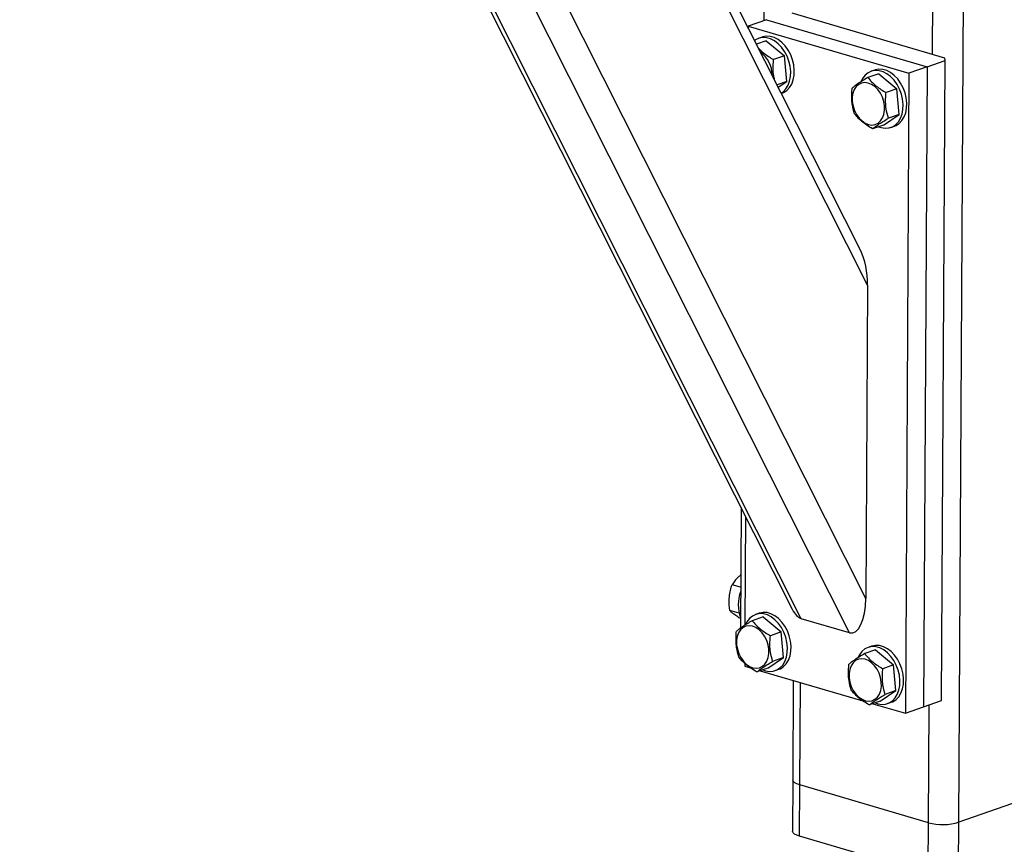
# Model space of a CAD drawing. Header units: millimetres. Extents: x 5 to 589, y 5 to 415.
# Tile 66 of 120: x 394.36 to 403.48, y 70.7 to 78.33. Entities that reach past the tile are written whole.
import ezdxf

# ---------------------------------------------------------------- set-up
doc = ezdxf.new("R2010")
doc.units = ezdxf.units.MM
doc.layers.add('TRAIT-FORT', color=4, linetype='Continuous', lineweight=25)

msp = doc.modelspace()

# ---------------------------------------------------------------- linework, layer by layer
at = {"layer": 'TRAIT-FORT', "color": 4, "linetype": 'Continuous', "lineweight": 25}
for p, q in [((402.8124, 78.0092), (402.8758, 89.3441)), ((403.0551, 70.9072), (403.1581, 89.311)), ((402.2099, 75.8764), (396.3613, 87.4705)), ((402.147, 76.1941), (396.444, 87.4995)), ((394.3646, 87.0504), (401.5133, 72.8789)), ((401.5971, 72.7908), (394.4107, 87.0369)), ((402.1937, 72.9787), (395.1055, 87.0302)), ((402.043, 72.6601), (394.9115, 86.7976)), ((401.2515, 78.4667), (401.2507, 78.3228)), ((402.9239, 77.9765), (401.5116, 78.3904)), ((401.1066, 78.2723), (401.1065, 78.2568)), ((401.2738, 78.3309), (401.1066, 78.2723)), ((401.1066, 78.2723), (402.5932, 77.8366)), ((401.2738, 78.3309), (402.7604, 77.8953)), ((401.2369, 78.1704), (401.2034, 78.1587)), ((401.2732, 78.1365), (401.1831, 78.1049)), ((401.2732, 78.1365), (401.4407, 77.9967)), ((401.4407, 77.9967), (401.3404, 77.9616)), ((401.4619, 77.7595), (401.4407, 77.9967)), ((402.7604, 77.8953), (402.9276, 77.9539)), ((402.8945, 72.0328), (402.9276, 77.9539)), ((402.9276, 77.9539), (402.9239, 77.9765)), ((402.3138, 77.8315), (402.2136, 77.7963)), ((402.2775, 77.8654), (402.2441, 77.8537)), ((402.3138, 77.8315), (402.4813, 77.6918)), ((402.5932, 77.8366), (402.56, 71.9155)), ((402.7604, 77.8953), (402.5932, 77.8366)), ((402.7604, 77.8953), (402.7273, 71.9741)), ((401.4619, 77.7595), (401.3731, 77.7283)), ((401.3837, 77.7073), (401.4619, 77.7595)), ((401.4129, 77.6493), (401.4189, 77.6514)), ((402.4813, 77.6918), (402.3811, 77.6566)), ((402.5026, 77.4545), (402.4813, 77.6918)), ((402.3563, 77.3569), (402.5026, 77.4545)), ((402.5026, 77.4545), (402.4023, 77.4193)), ((402.3563, 77.3569), (402.2561, 77.3218)), ((402.4261, 77.3347), (402.4595, 77.3464)), ((402.2099, 75.8764), (402.1937, 72.9787)), ((401.0393, 73.8186), (401.0331, 72.7021)), ((401.0812, 73.7356), (401.0755, 72.7307)), ((401.0352, 73.0811), (400.9561, 73.1042)), ((401.021, 72.8411), (400.9346, 72.8665)), ((401.2434, 72.8074), (401.1431, 72.7723)), ((401.2071, 72.8414), (401.1736, 72.8297)), ((401.2434, 72.8074), (401.4109, 72.6677)), ((402.043, 72.6601), (401.5971, 72.7908)), ((401.4109, 72.6677), (401.3106, 72.6326)), ((401.4321, 72.4304), (401.4109, 72.6677)), ((402.2477, 72.5364), (402.2143, 72.5247)), ((402.284, 72.5025), (402.1838, 72.4673)), ((402.284, 72.5025), (402.4515, 72.3627)), ((401.0736, 72.3774), (401.0734, 72.3512)), ((401.0734, 72.3512), (401.1255, 72.3359)), ((401.2859, 72.3329), (401.4321, 72.4304)), ((401.4321, 72.4304), (401.3319, 72.3953)), ((402.4515, 72.3627), (402.3513, 72.3276)), ((402.4728, 72.1255), (402.4515, 72.3627)), ((401.2859, 72.3329), (401.1856, 72.2977)), ((401.2176, 72.3089), (402.1662, 72.0309)), ((401.3556, 72.3106), (401.3891, 72.3224)), ((401.5223, 72.2196), (401.5172, 71.3004)), ((401.5834, 71.2524), (401.5887, 72.2002)), ((402.3265, 72.0279), (402.4728, 72.1255)), ((402.4728, 72.1255), (402.3725, 72.0903)), ((402.3265, 72.0279), (402.2262, 71.9927)), ((402.2582, 72.004), (402.56, 71.9155)), ((402.3963, 72.0057), (402.4297, 72.0174)), ((402.7273, 71.9741), (402.8945, 72.0328)), ((402.7727, 70.9038), (402.7788, 71.9922)), ((402.56, 71.9155), (402.7273, 71.9741)), ((401.5172, 71.3004), (401.5145, 70.8267)), ((401.5807, 70.7787), (401.5834, 71.2524)), ((402.7727, 70.9038), (401.5834, 71.2524)), ((404.1254, 71.2825), (403.0551, 70.9072)), ((402.77, 70.4301), (402.7727, 70.9038)), ((403.0525, 70.4335), (403.0551, 70.9072)), ((402.77, 70.4301), (401.5807, 70.7787))]:
    msp.add_line(p, q, dxfattribs=at)
at = {"layer": 'TRAIT-FORT', "color": 4, "linetype": 'Continuous', "lineweight": 25, "flags": 128}
for points in [[(401.4189, 77.6514), (401.4328, 77.6571), (401.4624, 77.6762), (401.4877, 77.7029), (401.5079, 77.7362), (401.5223, 77.7751), (401.5305, 77.8184), (401.5321, 77.8647), (401.5272, 77.9124), (401.5158, 77.9601), (401.4985, 78.0063), (401.4756, 78.0493), (401.448, 78.0879), (401.4165, 78.1209), (401.3822, 78.147), (401.3462, 78.1656), (401.3095, 78.176), (401.2735, 78.1779), (401.2392, 78.1712), (401.2369, 78.1704)], [(401.4116, 77.652), (401.429, 77.6645), (401.4543, 77.6911), (401.4745, 77.7244), (401.4889, 77.7634), (401.497, 77.8067), (401.4987, 77.8529), (401.4937, 77.9007), (401.4824, 77.9484), (401.465, 77.9945), (401.4422, 78.0376), (401.4146, 78.0762), (401.3831, 78.1091), (401.3488, 78.1353), (401.3127, 78.1539), (401.2761, 78.1643), (401.24, 78.1662), (401.2057, 78.1595), (401.1743, 78.1444), (401.1661, 78.1387)], [(402.3121, 77.3414), (402.3351, 77.3332), (402.3716, 77.3271), (402.4069, 77.3295), (402.44, 77.3404), (402.4696, 77.3595), (402.4949, 77.3862), (402.5151, 77.4195), (402.5295, 77.4584), (402.5377, 77.5017), (402.5393, 77.548), (402.5344, 77.5957), (402.523, 77.6434), (402.5057, 77.6896), (402.4828, 77.7326), (402.4552, 77.7712), (402.4237, 77.8042), (402.3894, 77.8303), (402.3534, 77.8489), (402.3167, 77.8593), (402.2807, 77.8612), (402.2464, 77.8545), (402.2149, 77.8394), (402.1873, 77.8165), (402.1645, 77.7864), (402.1504, 77.7586)], [(402.4595, 77.3464), (402.4734, 77.3522), (402.503, 77.3712), (402.5284, 77.3979), (402.5486, 77.4312), (402.5629, 77.4701), (402.5711, 77.5134), (402.5727, 77.5597), (402.5678, 77.6075), (402.5565, 77.6552), (402.5391, 77.7013), (402.5163, 77.7444), (402.4886, 77.783), (402.4572, 77.8159), (402.4229, 77.8421), (402.3868, 77.8606), (402.3502, 77.871), (402.3141, 77.8729), (402.2798, 77.8662), (402.2775, 77.8654)], [(402.069, 77.5732), (402.0759, 77.5322), (402.089, 77.492), (402.1077, 77.4546), (402.1313, 77.4215), (402.1586, 77.3941), (402.1886, 77.3737), (402.2198, 77.3611), (402.251, 77.3569), (402.2807, 77.3613), (402.3077, 77.3741), (402.3307, 77.3947), (402.3489, 77.4222), (402.3613, 77.4555), (402.3674, 77.493), (402.3671, 77.5331), (402.3602, 77.5742), (402.3471, 77.6143), (402.3283, 77.6517), (402.3048, 77.6848), (402.2774, 77.7122), (402.2475, 77.7326), (402.2162, 77.7452), (402.1851, 77.7494), (402.1553, 77.745), (402.1284, 77.7322), (402.1053, 77.7116), (402.0872, 77.6841), (402.0748, 77.6508), (402.0686, 77.6133), (402.069, 77.5732)], [(401.2417, 72.3174), (401.2647, 72.3092), (401.3012, 72.303), (401.3365, 72.3054), (401.3695, 72.3164), (401.3991, 72.3355), (401.4245, 72.3621), (401.4447, 72.3954), (401.459, 72.4343), (401.4672, 72.4776), (401.4688, 72.5239), (401.4639, 72.5717), (401.4526, 72.6194), (401.4352, 72.6655), (401.4123, 72.7086), (401.3847, 72.7472), (401.3533, 72.7801), (401.319, 72.8063), (401.2829, 72.8249), (401.2463, 72.8353), (401.2102, 72.8371), (401.1759, 72.8304), (401.1444, 72.8154), (401.1168, 72.7924), (401.094, 72.7623), (401.08, 72.7345)], [(401.3891, 72.3224), (401.4029, 72.3281), (401.4326, 72.3472), (401.4579, 72.3738), (401.4781, 72.4071), (401.4925, 72.4461), (401.5006, 72.4894), (401.5023, 72.5356), (401.4974, 72.5834), (401.486, 72.6311), (401.4686, 72.6772), (401.4458, 72.7203), (401.4182, 72.7589), (401.3867, 72.7918), (401.3524, 72.818), (401.3164, 72.8366), (401.2797, 72.847), (401.2437, 72.8489), (401.2093, 72.8422), (401.2071, 72.8414)], [(400.9985, 72.5491), (401.0054, 72.5081), (401.0185, 72.468), (401.0373, 72.4306), (401.0608, 72.3974), (401.0882, 72.37), (401.1181, 72.3496), (401.1494, 72.337), (401.1805, 72.3329), (401.2102, 72.3372), (401.2372, 72.35), (401.2603, 72.3706), (401.2784, 72.3982), (401.2908, 72.4314), (401.297, 72.4689), (401.2966, 72.5091), (401.2897, 72.5501), (401.2766, 72.5902), (401.2579, 72.6277), (401.2343, 72.6608), (401.207, 72.6882), (401.177, 72.7086), (401.1458, 72.7212), (401.1146, 72.7253), (401.0849, 72.721), (401.0579, 72.7082), (401.0349, 72.6876), (401.0167, 72.66), (401.0043, 72.6268), (400.9981, 72.5893), (400.9985, 72.5491)], [(402.2823, 72.0124), (402.3053, 72.0042), (402.3418, 71.9981), (402.3771, 72.0005), (402.4101, 72.0114), (402.4398, 72.0305), (402.4651, 72.0571), (402.4853, 72.0904), (402.4997, 72.1294), (402.5078, 72.1727), (402.5095, 72.2189), (402.5045, 72.2667), (402.4932, 72.3144), (402.4758, 72.3605), (402.453, 72.4036), (402.4254, 72.4422), (402.3939, 72.4751), (402.3596, 72.5013), (402.3235, 72.5199), (402.2869, 72.5303), (402.2508, 72.5322), (402.2165, 72.5255), (402.1851, 72.5104), (402.1575, 72.4874), (402.1346, 72.4573), (402.1206, 72.4295)], [(402.4297, 72.0174), (402.4436, 72.0231), (402.4732, 72.0422), (402.4986, 72.0689), (402.5187, 72.1022), (402.5331, 72.1411), (402.5413, 72.1844), (402.5429, 72.2307), (402.538, 72.2784), (402.5267, 72.3261), (402.5093, 72.3723), (402.4864, 72.4153), (402.4588, 72.4539), (402.4274, 72.4869), (402.3931, 72.513), (402.357, 72.5316), (402.3203, 72.542), (402.2843, 72.5439), (402.25, 72.5372), (402.2477, 72.5364)], [(402.0392, 72.2442), (402.046, 72.2031), (402.0592, 72.163), (402.0779, 72.1256), (402.1015, 72.0925), (402.1288, 72.0651), (402.1588, 72.0447), (402.19, 72.0321), (402.2212, 72.0279), (402.2509, 72.0323), (402.2778, 72.0451), (402.3009, 72.0657), (402.319, 72.0932), (402.3315, 72.1264), (402.3376, 72.164), (402.3372, 72.2041), (402.3304, 72.2451), (402.3172, 72.2852), (402.2985, 72.3227), (402.2749, 72.3558), (402.2476, 72.3832), (402.2176, 72.4036), (402.1864, 72.4162), (402.1552, 72.4204), (402.1255, 72.416), (402.0986, 72.4032), (402.0755, 72.3826), (402.0574, 72.3551), (402.0449, 72.3218), (402.0388, 72.2843), (402.0392, 72.2442)], [(401.5834, 71.2524), (401.5569, 71.2618), (401.5367, 71.2726), (401.5233, 71.2845), (401.5174, 71.2969), (401.5172, 71.3004)], [(401.5834, 71.2524), (401.5569, 71.2618), (401.5367, 71.2726), (401.5233, 71.2845), (401.5174, 71.2969), (401.5172, 71.3004)], [(401.5807, 70.7787), (401.5543, 70.7881), (401.534, 70.7989), (401.5207, 70.8108), (401.5148, 70.8232), (401.5145, 70.8267)]]:
    msp.add_lwpolyline(points, dxfattribs=at)
at = {"layer": 'TRAIT-FORT', "color": 4, "linetype": 'Continuous', "lineweight": 25}
for centre, radius, start, end in [((401.0673, 77.8192), 0.2601, 359.91384, 53.62309), ((401.3728, 72.9181), 0.3591, 160.2026, 199.15619), ((402.9079, 71.413), 0.5268, 255.12709, 286.22925)]:
    msp.add_arc(centre, radius, start, end, dxfattribs=at)
for centre, start_param, end_param in [((402.0613, 75.92), 4.57182, 5.541524), ((402.0451, 73.0223), 3.001024, 4.57182), ((401.5991, 73.153), 2.399931, 3.001024)]:
    msp.add_ellipse(centre, major_axis=(-0.0188, 0.3647), ratio=0.404342, start_param=start_param, end_param=end_param, dxfattribs=at)
for points, knots in [([(401.2021, 78.0672), (401.2038, 78.0653), (401.2169, 78.0496), (401.2469, 78.0235), (401.2922, 77.9902), (401.3243, 77.9712), (401.3404, 77.9616)], [0, 0, 0, 0, 0.0504, 0.399488, 0.696992, 1, 1, 1, 1]), ([(401.3503, 77.7735), (401.3471, 77.7859), (401.339, 77.817), (401.3356, 77.8725), (401.3368, 77.9231), (401.3396, 77.953), (401.3404, 77.9616)], [0, 0, 0, 0, 0.214283, 0.536641, 0.86771, 1, 1, 1, 1]), ([(402.2136, 77.7963), (402.1972, 77.7866), (402.1641, 77.7669), (402.1234, 77.7405), (402.091, 77.7177), (402.0753, 77.7051), (402.0673, 77.6988)], [0, 0, 0, 0, 0.264605, 0.534948, 0.765343, 1, 1, 1, 1]), ([(402.2136, 77.7963), (402.2245, 77.7829), (402.2464, 77.7558), (402.2873, 77.7185), (402.3329, 77.6852), (402.3649, 77.6662), (402.3811, 77.6566)], [0, 0, 0, 0, 0.264605, 0.534948, 0.765343, 1, 1, 1, 1]), ([(402.0886, 77.4615), (402.0808, 77.4899), (402.0679, 77.5369), (402.0622, 77.6096), (402.0637, 77.6603), (402.0665, 77.6902), (402.0673, 77.6988)], [0, 0, 0, 0, 0.385549, 0.637642, 0.896546, 1, 1, 1, 1]), ([(402.4023, 77.4193), (402.3945, 77.4477), (402.3817, 77.4947), (402.376, 77.5674), (402.3774, 77.6182), (402.3803, 77.6481), (402.3811, 77.6566)], [0, 0, 0, 0, 0.385549, 0.637642, 0.896546, 1, 1, 1, 1]), ([(402.2561, 77.3218), (402.2378, 77.3326), (402.201, 77.3545), (402.1548, 77.3899), (402.1171, 77.426), (402.0981, 77.4496), (402.0886, 77.4615)], [0, 0, 0, 0, 0.264605, 0.534948, 0.765343, 1, 1, 1, 1]), ([(402.2561, 77.3218), (402.2651, 77.3289), (402.2833, 77.3435), (402.3186, 77.3679), (402.359, 77.3935), (402.3878, 77.4107), (402.4023, 77.4193)], [0, 0, 0, 0, 0.264605, 0.534948, 0.765343, 1, 1, 1, 1]), ([(401.0358, 73.1949), (401.0278, 73.1883), (401.0067, 73.171), (400.9802, 73.1403), (400.9642, 73.1163), (400.9561, 73.1042)], [0, 0, 0, 0, 0.231971, 0.6124666, 1, 1, 1, 1]), ([(400.9346, 72.8665), (400.9317, 72.8984), (400.9269, 72.9511), (400.9343, 73.0235), (400.9452, 73.0704), (400.9537, 73.0967), (400.9561, 73.1042)], [0, 0, 0, 0, 0.385549, 0.637642, 0.896546, 1, 1, 1, 1]), ([(401.0336, 72.7915), (401.029, 72.7943), (401.0089, 72.8067), (400.9816, 72.8259), (400.9535, 72.848), (400.9409, 72.8603), (400.9346, 72.8665)], [0, 0, 0, 0, 0.099008, 0.430227, 0.712503, 1, 1, 1, 1]), ([(401.1431, 72.7723), (401.1268, 72.7625), (401.0937, 72.7428), (401.0529, 72.7165), (401.0206, 72.6936), (401.0048, 72.6811), (400.9969, 72.6747)], [0, 0, 0, 0, 0.264605, 0.534948, 0.765343, 1, 1, 1, 1]), ([(401.1431, 72.7723), (401.154, 72.7589), (401.176, 72.7317), (401.2168, 72.6945), (401.2624, 72.6611), (401.2945, 72.6421), (401.3106, 72.6326)], [0, 0, 0, 0, 0.264605, 0.534948, 0.765343, 1, 1, 1, 1]), ([(401.0181, 72.4374), (401.0103, 72.4658), (400.9974, 72.5128), (400.9917, 72.5855), (400.9932, 72.6363), (400.9961, 72.6662), (400.9969, 72.6747)], [0, 0, 0, 0, 0.385549, 0.637642, 0.896546, 1, 1, 1, 1]), ([(401.3319, 72.3953), (401.3241, 72.4237), (401.3112, 72.4707), (401.3055, 72.5434), (401.307, 72.5941), (401.3098, 72.624), (401.3106, 72.6326)], [0, 0, 0, 0, 0.385549, 0.637642, 0.896546, 1, 1, 1, 1]), ([(401.1856, 72.2977), (401.1674, 72.3085), (401.1306, 72.3305), (401.0843, 72.3658), (401.0467, 72.402), (401.0277, 72.4255), (401.0181, 72.4374)], [0, 0, 0, 0, 0.264605, 0.534948, 0.765343, 1, 1, 1, 1]), ([(402.1838, 72.4673), (402.1674, 72.4576), (402.1343, 72.4378), (402.0936, 72.4115), (402.0612, 72.3887), (402.0455, 72.3761), (402.0375, 72.3697)], [0, 0, 0, 0, 0.264605, 0.534948, 0.765343, 1, 1, 1, 1]), ([(402.1838, 72.4673), (402.1946, 72.4539), (402.2166, 72.4268), (402.2574, 72.3895), (402.3031, 72.3562), (402.3351, 72.3372), (402.3513, 72.3276)], [0, 0, 0, 0, 0.264605, 0.534948, 0.765343, 1, 1, 1, 1]), ([(401.1856, 72.2977), (401.1946, 72.3049), (401.2129, 72.3194), (401.2482, 72.3438), (401.2885, 72.3695), (401.3173, 72.3866), (401.3319, 72.3953)], [0, 0, 0, 0, 0.264605, 0.534948, 0.765343, 1, 1, 1, 1]), ([(402.0587, 72.1325), (402.051, 72.1609), (402.0381, 72.2078), (402.0324, 72.2805), (402.0339, 72.3313), (402.0367, 72.3612), (402.0375, 72.3697)], [0, 0, 0, 0, 0.385549, 0.637642, 0.896546, 1, 1, 1, 1]), ([(402.3725, 72.0903), (402.3647, 72.1187), (402.3518, 72.1657), (402.3461, 72.2384), (402.3476, 72.2892), (402.3505, 72.3191), (402.3513, 72.3276)], [0, 0, 0, 0, 0.385549, 0.637642, 0.896546, 1, 1, 1, 1]), ([(402.2262, 71.9927), (402.208, 72.0036), (402.1712, 72.0255), (402.125, 72.0609), (402.0873, 72.097), (402.0683, 72.1206), (402.0587, 72.1325)], [0, 0, 0, 0, 0.264605, 0.534948, 0.765343, 1, 1, 1, 1]), ([(402.2262, 71.9927), (402.2353, 71.9999), (402.2535, 72.0144), (402.2888, 72.0389), (402.3292, 72.0645), (402.358, 72.0817), (402.3725, 72.0903)], [0, 0, 0, 0, 0.264605, 0.534948, 0.765343, 1, 1, 1, 1])]:
    msp.add_open_spline(points, degree=3, knots=knots, dxfattribs=at)

doc.saveas('drawing.dxf')
